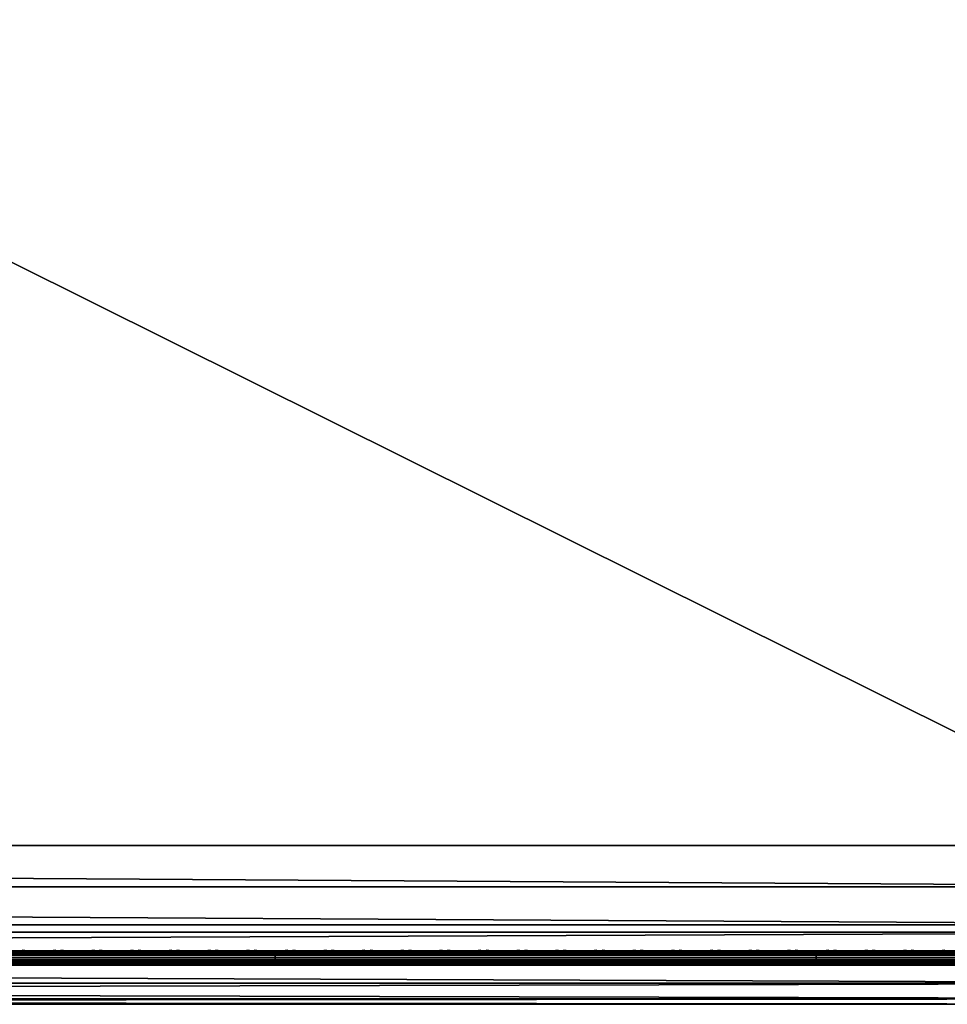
# Model space of a CAD drawing. Header units: inches. Extents: x 0 to 53, y -28.1 to 0.
# Tile 147 of 256: x 40 to 46.4, y -28 to -21.2. Entities that reach past the tile are written whole.
import ezdxf

# ---------------------------------------------------------------- set-up
doc = ezdxf.new("R2010")
doc.units = ezdxf.units.IN
doc.header["$LTSCALE"] = 0.03937
doc.header["$MEASUREMENT"] = 0
for name, color, linetype in [('A-FURN-3-ST', 151, 'Continuous'), ('A-FURN-3-ST-SEAM', 250, 'Continuous'), ('A-FURN-3-STITCH', 15, 'Continuous')]:
    doc.layers.add(name, color=color, linetype=linetype)

msp = doc.modelspace()

# ---------------------------------------------------------------- meshes
at = {"layer": 'A-FURN-3-ST'}
mesh = msp.add_polyface(dxfattribs=at)
corners = [(3.75, -5.4592, 18), (49.25, -5.4592, 18), (3.75, -5.1746, 17.9626), (49.25, -5.1746, 17.9626), (3.75, -4.9094, 17.8528), (49.25, -4.9094, 17.8528), (3.75, -4.6816, 17.6781), (49.25, -4.6816, 17.6781), (3.75, -4.5068, 17.4505), (49.25, -4.5068, 17.4505), (3.75, -4.3968, 17.1854), (49.25, -4.3968, 17.1854), (3.75, -4.3592, 16.9008), (49.25, -4.3504, 5.5004), (3.75, -4.3504, 5.5004), (3.75, -4.3883, 5.3089), (49.25, -4.3883, 5.3089), (3.75, -4.4967, 5.1466), (49.25, -4.4967, 5.1466), (3.75, -4.659, 5.0381), (49.25, -4.659, 5.0381), (3.75, -4.8504, 5), (3.75, -27.51, 5), (3.625, -4.8504, 5.0335), (3.625, -27.51, 5.0335), (3.5335, -4.8504, 5.125), (3.5335, -4.5038, 5.3567), (3.625, -4.3839, 5.5004), (3.625, -4.4193, 5.3217), (3.625, -4.5204, 5.1703), (3.625, -4.6718, 5.069), (3.5335, -4.4842, 16.9008), (3.625, -4.3926, 16.9008), (3.625, -4.4292, 17.1767), (3.5335, -5.2069, 17.8418), (3.625, -5.4592, 17.9665), (3.625, -5.1833, 17.9302), (3.5335, -4.77, 17.5897), (3.625, -4.7053, 17.6544), (3.625, -4.5358, 17.4337), (3.5335, -4.615, 17.3879), (3.5335, -4.5175, 17.153), (3.625, -4.9261, 17.8238), (3.625, -26.91, 17.9665), (3.75, -26.91, 18)]
mesh.append_faces([[corners[k] for k in face] for face in [(0, 1, 2), (2, 3, 4), (4, 5, 6), (6, 7, 8), (8, 9, 10), (10, 11, 12), (12, 13, 14), (14, 13, 15), (15, 16, 17), (17, 18, 19), (19, 20, 21), (21, 22, 23), (23, 24, 25), (26, 27, 28), (28, 27, 14), (28, 14, 15), (28, 15, 29), (29, 15, 17), (29, 17, 30), (30, 17, 19), (30, 19, 23), (23, 19, 21), (23, 25, 30), (27, 31, 32), (27, 32, 14), (14, 32, 12), (31, 33, 32), (32, 33, 10), (32, 10, 12), (34, 35, 36), (37, 38, 39, 40), (40, 39, 33, 41), (35, 0, 36), (36, 0, 2), (36, 2, 42), (42, 2, 4), (42, 4, 38), (38, 4, 6), (38, 6, 39), (39, 6, 8), (39, 8, 33), (33, 8, 10), (35, 43, 0), (44, 1, 0)]])
mesh = msp.add_polyface(dxfattribs=at)
corners = [(49.375, -4.8504, 5.0335), (49.375, -27.51, 5.0335), (49.25, -4.8504, 5), (49.25, -4.3504, 5.5004), (49.375, -4.3839, 5.5004), (49.25, -4.3883, 5.3089), (49.375, -4.4193, 5.3217), (49.25, -4.4967, 5.1466), (49.375, -4.5204, 5.1703), (49.25, -4.659, 5.0381), (49.375, -4.6718, 5.069), (49.4665, -4.7068, 5.1536), (49.4665, -4.4754, 5.5003), (49.4665, -4.5038, 5.3567), (49.4665, -4.5851, 5.2349), (49.25, -4.3592, 16.9008), (49.375, -4.3926, 16.9008), (49.25, -5.4592, 18), (49.375, -5.4592, 17.9665), (49.25, -5.1746, 17.9626), (49.375, -5.1833, 17.9302), (49.25, -4.9094, 17.8528), (49.375, -4.9261, 17.8238), (49.25, -4.6816, 17.6781), (49.375, -4.7053, 17.6544), (49.25, -4.5068, 17.4505), (49.375, -4.5358, 17.4337), (49.25, -4.3968, 17.1854), (49.375, -4.4292, 17.1767), (49.4665, -4.5175, 17.153), (49.4665, -5.4592, 17.875), (49.25, -26.91, 18), (49.375, -26.91, 17.9665), (3.75, -5.1746, 17.9626), (3.75, -4.9094, 17.8528), (3.75, -4.6816, 17.6781), (3.75, -4.5068, 17.4505), (3.75, -4.3968, 17.1854), (3.75, -4.3592, 16.9008), (3.75, -4.3883, 5.3089), (3.75, -4.4967, 5.1466), (3.75, -4.659, 5.0381), (3.75, -4.8504, 5), (49.25, -27.51, 5)]
mesh.append_faces([[corners[k] for k in face] for face in [(0, 1, 2), (3, 4, 5), (5, 4, 6), (5, 6, 7), (7, 6, 8), (7, 8, 9), (9, 8, 10), (9, 10, 2), (2, 10, 0), (0, 10, 11), (12, 6, 4), (8, 6, 13, 14), (3, 15, 4), (4, 15, 16), (4, 16, 12), (17, 18, 19), (19, 18, 20), (19, 20, 21), (21, 20, 22), (21, 22, 23), (23, 22, 24), (23, 24, 25), (25, 24, 26), (25, 26, 27), (27, 26, 28), (27, 28, 15), (15, 28, 16), (16, 28, 29), (18, 30, 20), (17, 31, 18), (18, 32, 30), (33, 17, 19), (34, 19, 21), (35, 21, 23), (36, 23, 25), (37, 25, 27), (38, 27, 15), (15, 3, 38), (39, 3, 5), (40, 5, 7), (41, 7, 9), (42, 9, 2), (2, 43, 42)]])
mesh = msp.add_polyface(dxfattribs=at)
corners = [(3.75, -4.8504, 5), (49.25, -27.51, 5), (3.75, -27.51, 5), (3.625, -4.8504, 5.0335), (3.625, -27.51, 5.0335), (3.75, -28.01, 5.5), (3.625, -27.9765, 5.5), (3.75, -27.9719, 5.3087), (3.625, -27.941, 5.3215), (3.75, -27.8636, 5.1464), (3.625, -27.8399, 5.1701), (3.75, -27.7013, 5.0381), (3.625, -27.6885, 5.069), (3.5335, -27.6535, 5.1535), (3.5335, -27.885, 5.5), (3.75, -28.01, 16.9), (3.625, -27.9765, 16.9), (3.75, -26.91, 18), (3.625, -26.91, 17.9665), (3.75, -27.1947, 17.9625), (3.625, -27.186, 17.9302), (3.75, -27.46, 17.8526), (3.625, -27.4433, 17.8236), (3.75, -27.6878, 17.6778), (3.625, -27.6641, 17.6541), (3.75, -27.8626, 17.45), (3.625, -27.8336, 17.4333), (3.75, -27.9725, 17.1847), (3.625, -27.9402, 17.176), (3.5335, -27.8518, 17.1523), (3.5335, -26.91, 17.875), (3.5335, -27.5994, 17.5894), (3.5335, -27.7544, 17.3875), (3.625, -5.4592, 17.9665), (3.75, -5.4592, 18), (49.25, -28.01, 16.9), (49.25, -27.9725, 17.1847), (49.25, -27.8626, 17.45), (49.25, -27.6878, 17.6778), (49.25, -27.46, 17.8526), (49.25, -27.1947, 17.9625), (49.25, -27.7013, 5.0381), (49.25, -27.8636, 5.1464), (49.25, -27.9719, 5.3087)]
mesh.append_faces([[corners[k] for k in face] for face in [(0, 1, 2), (3, 2, 4), (5, 6, 7), (7, 6, 8), (7, 8, 9), (9, 8, 10), (9, 10, 11), (11, 10, 12), (11, 12, 2), (2, 12, 4), (4, 12, 13), (14, 8, 6), (5, 15, 6), (6, 15, 16), (6, 16, 14), (17, 18, 19), (19, 18, 20), (19, 20, 21), (21, 20, 22), (21, 22, 23), (23, 22, 24), (23, 24, 25), (25, 24, 26), (25, 26, 27), (27, 26, 28), (27, 28, 15), (15, 28, 16), (16, 28, 29), (18, 30, 20), (24, 31, 32, 26), (26, 32, 29, 28), (33, 30, 18), (34, 18, 17), (15, 35, 27), (27, 36, 25), (25, 37, 23), (23, 38, 21), (21, 39, 19), (19, 40, 17), (5, 35, 15), (2, 1, 11), (11, 41, 9), (9, 42, 7), (7, 43, 5)]])
mesh = msp.add_polyface(dxfattribs=at)
corners = [(49.375, -4.8504, 5.0335), (49.4665, -27.51, 5.125), (49.375, -27.51, 5.0335), (49.25, -4.8504, 5), (49.25, -27.51, 5), (49.4665, -27.8565, 5.3565), (49.375, -27.9765, 5.5), (49.375, -27.941, 5.3215), (49.25, -28.01, 5.5), (49.25, -27.9719, 5.3087), (49.375, -27.8399, 5.1701), (49.25, -27.8636, 5.1464), (49.375, -27.6885, 5.069), (49.25, -27.7013, 5.0381), (49.4665, -27.6535, 5.1535), (49.4665, -27.7752, 5.2348), (49.4665, -27.885, 16.9), (49.375, -27.9765, 16.9), (49.25, -28.01, 16.9), (49.375, -27.9402, 17.176), (49.25, -27.9725, 17.1847), (49.4665, -27.1624, 17.8418), (49.375, -26.91, 17.9665), (49.375, -27.186, 17.9302), (49.25, -26.91, 18), (49.25, -27.1947, 17.9625), (49.375, -27.4433, 17.8236), (49.25, -27.46, 17.8526), (49.375, -27.6641, 17.6541), (49.25, -27.6878, 17.6778), (49.375, -27.8336, 17.4333), (49.25, -27.8626, 17.45), (49.375, -5.4592, 17.9665), (3.75, -27.9725, 17.1847), (3.75, -27.8626, 17.45), (3.75, -27.6878, 17.6778), (3.75, -27.46, 17.8526), (3.75, -27.1947, 17.9625), (3.75, -26.91, 18), (3.75, -28.01, 5.5), (3.75, -27.7013, 5.0381), (3.75, -27.8636, 5.1464), (3.75, -27.9719, 5.3087), (49.25, -5.4592, 18)]
mesh.append_faces([[corners[k] for k in face] for face in [(0, 1, 2), (3, 2, 4), (5, 6, 7), (7, 6, 8), (7, 8, 9), (7, 9, 10), (10, 9, 11), (10, 11, 12), (12, 11, 13), (12, 13, 2), (2, 13, 4), (2, 1, 12), (12, 14, 15, 10), (6, 16, 17), (6, 17, 8), (8, 17, 18), (16, 19, 17), (17, 19, 20), (17, 20, 18), (21, 22, 23), (22, 24, 23), (23, 24, 25), (23, 25, 26), (26, 25, 27), (26, 27, 28), (28, 27, 29), (28, 29, 30), (30, 29, 31), (30, 31, 19), (19, 31, 20), (32, 24, 22), (33, 18, 20), (34, 20, 31), (35, 31, 29), (36, 29, 27), (37, 27, 25), (38, 25, 24), (8, 18, 39), (40, 4, 13), (41, 13, 11), (42, 11, 9), (39, 9, 8), (24, 43, 38)]])
at = {"layer": 'A-FURN-3-ST-SEAM'}
mesh = msp.add_polyface(dxfattribs=at)
corners = [(41.75, -27.6385, 17.6706), (45.5, -27.6444, 17.6539), (41.75, -27.6444, 17.6539), (39.875, -27.6385, 17.6706), (39.875, -27.6444, 17.6539), (38, -27.6385, 17.6706), (39.875, -27.671, 17.631), (39.875, -27.6558, 17.6402), (41.75, -27.6558, 17.6402), (41.75, -27.671, 17.631), (41.75, -27.6884, 17.6276), (39.875, -27.6884, 17.6276), (39.875, -27.7207, 17.6406), (39.875, -27.7057, 17.6311), (41.75, -27.7057, 17.6311), (41.75, -27.7207, 17.6406), (41.75, -27.7376, 17.6713), (39.875, -27.7376, 17.6713), (38, -27.7295, 17.7053), (38, -27.7367, 17.689), (39.875, -27.7367, 17.689), (39.875, -27.7295, 17.7053), (41.75, -27.7367, 17.689), (41.75, -27.7295, 17.7053), (38, -27.642, 17.6969), (39.875, -27.642, 17.6969), (41.75, -27.642, 17.6969), (45.5, -27.6385, 17.6706), (45.5, -27.7376, 17.6713), (45.5, -27.7367, 17.689), (45.5, -27.6558, 17.6402), (38, -27.6558, 17.6402), (38, -27.6444, 17.6539), (45.5, -27.6517, 17.7118), (45.5, -27.642, 17.6969), (41.75, -27.6517, 17.7118), (39.875, -27.6517, 17.7118), (38, -27.6517, 17.7118), (45.5, -27.6661, 17.7221), (41.75, -27.6661, 17.7221), (39.875, -27.6661, 17.7221), (38, -27.6661, 17.7221), (45.5, -27.701, 17.7257), (41.75, -27.701, 17.7257), (39.875, -27.701, 17.7257), (38, -27.701, 17.7257), (41.75, -27.7171, 17.7182), (39.875, -27.7171, 17.7182), (38, -27.7171, 17.7182)]
mesh.append_faces([[corners[k] for k in face] for face in [(0, 1, 2), (0, 2, 3), (3, 2, 4), (3, 4, 5), (3, 24, 25), (3, 25, 0), (0, 25, 26), (0, 26, 27)]])
mesh.append_faces([[corners[k] for k in face] for face in [(6, 7, 8, 9), (9, 10, 11, 6), (12, 13, 14, 15), (15, 16, 17, 12), (18, 19, 20, 21), (21, 20, 22, 23), (16, 22, 20, 17), (10, 14, 13, 11), (2, 8, 7, 4), (4, 7, 31, 32), (35, 26, 25, 36), (36, 25, 24, 37), (39, 35, 36, 40), (40, 36, 37, 41), (43, 39, 40, 44), (44, 40, 41, 45), (46, 43, 44, 47), (47, 44, 45, 48), (23, 46, 47, 21), (21, 47, 48, 18)]], dxfattribs={"vtx0": -1, "vtx2": -1})
mesh.append_faces([[corners[k] for k in face] for face in [(28, 29, 22, 16), (1, 30, 8, 2), (33, 34, 26, 35), (38, 33, 35, 39), (42, 38, 39, 43)]], dxfattribs={"vtx2": -1})
mesh = msp.add_polyface(dxfattribs=at)
corners = [(49.25, -27.6385, 17.6706), (49.3029, -27.6391, 17.6486), (49.25, -27.6444, 17.6539), (45.5, -27.6385, 17.6706), (45.5, -27.6444, 17.6539), (41.75, -27.6385, 17.6706), (41.75, -27.671, 17.631), (41.75, -27.6558, 17.6402), (45.5, -27.6558, 17.6402), (45.5, -27.671, 17.631), (49.25, -27.6558, 17.6402), (49.25, -27.671, 17.631), (49.3025, -27.6506, 17.635), (49.3036, -27.6657, 17.6257), (49.3062, -27.6828, 17.6221), (49.25, -27.6884, 17.6276), (45.5, -27.6884, 17.6276), (41.75, -27.6884, 17.6276), (41.75, -27.7207, 17.6406), (41.75, -27.7057, 17.6311), (45.5, -27.7057, 17.6311), (45.5, -27.7207, 17.6406), (49.25, -27.7057, 17.6311), (49.25, -27.7207, 17.6406), (49.3099, -27.6999, 17.6253), (49.3143, -27.7145, 17.6344), (49.25, -27.7376, 17.6713), (45.5, -27.7376, 17.6713), (41.75, -27.7376, 17.6713), (41.75, -27.7295, 17.7053), (41.75, -27.7367, 17.689), (45.5, -27.7367, 17.689), (45.5, -27.7295, 17.7053), (49.25, -27.7367, 17.689), (49.25, -27.7295, 17.7053), (45.5, -27.642, 17.6969), (49.25, -27.642, 17.6969), (49.3049, -27.6331, 17.6652), (41.75, -27.642, 17.6969), (49.25, -27.6517, 17.7118), (45.5, -27.6517, 17.7118), (49.25, -27.6661, 17.7221), (45.5, -27.6661, 17.7221), (49.25, -27.701, 17.7257), (45.5, -27.701, 17.7257), (49.25, -27.7171, 17.7182), (45.5, -27.7171, 17.7182), (41.75, -27.701, 17.7257), (41.75, -27.7171, 17.7182)]
mesh.append_faces([[corners[k] for k in face] for face in [(0, 1, 2), (0, 2, 3), (3, 2, 4), (3, 4, 5), (9, 8, 10, 11), (11, 10, 12, 13), (13, 14, 15, 11), (11, 15, 16, 9), (21, 20, 22, 23), (23, 22, 24, 25), (23, 26, 27, 21), (32, 31, 33, 34), (3, 35, 0), (0, 35, 36), (0, 36, 37), (3, 38, 35), (26, 33, 31, 27), (14, 24, 22, 15), (15, 22, 20, 16), (1, 12, 10, 2), (2, 10, 8, 4), (39, 36, 35, 40), (41, 39, 40, 42), (43, 41, 42, 44), (45, 43, 44, 46), (34, 45, 46, 32)]])
mesh.append_faces([[corners[k] for k in face] for face in [(6, 7, 8, 9), (18, 19, 20, 21), (29, 30, 31, 32)]], dxfattribs={"vtx0": -1})
mesh.append_faces([[corners[k] for k in face] for face in [(9, 16, 17, 6), (21, 27, 28, 18), (16, 20, 19, 17), (46, 44, 47, 48), (32, 46, 48, 29)]], dxfattribs={"vtx2": -1})
at = {"layer": 'A-FURN-3-STITCH'}
mesh = msp.add_polymesh((7, 4), dxfattribs=at)
for k, corner in enumerate([(40.2303, -27.6428, 17.7154), (40.2303, -27.6406, 17.7168), (40.2304, -27.6363, 17.7197), (40.2304, -27.6341, 17.7212), (40.192, -27.647, 17.722), (40.1921, -27.6474, 17.7272), (40.1921, -27.6431, 17.7302), (40.1921, -27.6384, 17.7279), (40.1532, -27.6496, 17.7262), (40.1533, -27.65, 17.7314), (40.1533, -27.6457, 17.7343), (40.1533, -27.641, 17.7321), (40.1142, -27.6505, 17.7279), (40.1142, -27.6508, 17.733), (40.1143, -27.6465, 17.736), (40.1142, -27.6418, 17.7337), (40.0751, -27.6496, 17.727), (40.0752, -27.65, 17.7321), (40.0752, -27.6457, 17.7351), (40.0752, -27.641, 17.7328), (40.0362, -27.647, 17.7235), (40.0363, -27.6474, 17.7287), (40.0363, -27.6431, 17.7316), (40.0363, -27.6384, 17.7294), (39.9978, -27.6428, 17.7176), (39.9978, -27.6406, 17.7191), (39.9979, -27.6363, 17.722), (39.9979, -27.6341, 17.7234)]):
    mesh.set_mesh_vertex(divmod(k, 4), corner)
mesh = msp.add_polymesh((7, 4), dxfattribs=at)
for k, corner in enumerate([(40.4982, -27.6428, 17.7154), (40.4982, -27.6406, 17.7168), (40.4982, -27.6363, 17.7197), (40.4982, -27.6341, 17.7212), (40.4599, -27.647, 17.722), (40.4599, -27.6474, 17.7272), (40.46, -27.6431, 17.7302), (40.4599, -27.6384, 17.7279), (40.4211, -27.6496, 17.7262), (40.4212, -27.65, 17.7314), (40.4212, -27.6457, 17.7343), (40.4212, -27.641, 17.7321), (40.382, -27.6505, 17.7279), (40.3821, -27.6508, 17.733), (40.3821, -27.6465, 17.736), (40.3821, -27.6418, 17.7337), (40.343, -27.6496, 17.727), (40.343, -27.65, 17.7321), (40.343, -27.6457, 17.7351), (40.343, -27.641, 17.7328), (40.3041, -27.647, 17.7235), (40.3041, -27.6474, 17.7287), (40.3042, -27.6431, 17.7316), (40.3042, -27.6384, 17.7294), (40.2657, -27.6428, 17.7176), (40.2657, -27.6406, 17.7191), (40.2657, -27.6363, 17.722), (40.2657, -27.6341, 17.7234)]):
    mesh.set_mesh_vertex(divmod(k, 4), corner)
mesh = msp.add_polymesh((7, 4), dxfattribs=at)
for k, corner in enumerate([(40.766, -27.6428, 17.7154), (40.7661, -27.6406, 17.7168), (40.7661, -27.6363, 17.7197), (40.7661, -27.6341, 17.7212), (40.7278, -27.647, 17.722), (40.7278, -27.6474, 17.7272), (40.7278, -27.6431, 17.7302), (40.7278, -27.6384, 17.7279), (40.689, -27.6496, 17.7262), (40.689, -27.65, 17.7314), (40.689, -27.6457, 17.7343), (40.689, -27.641, 17.7321), (40.6499, -27.6505, 17.7279), (40.6499, -27.6508, 17.733), (40.65, -27.6465, 17.736), (40.65, -27.6418, 17.7337), (40.6108, -27.6496, 17.727), (40.6109, -27.65, 17.7321), (40.6109, -27.6457, 17.7351), (40.6109, -27.641, 17.7328), (40.572, -27.647, 17.7235), (40.572, -27.6474, 17.7287), (40.572, -27.6431, 17.7316), (40.572, -27.6384, 17.7294), (40.5335, -27.6428, 17.7176), (40.5336, -27.6406, 17.7191), (40.5336, -27.6363, 17.722), (40.5336, -27.6341, 17.7234)]):
    mesh.set_mesh_vertex(divmod(k, 4), corner)
mesh = msp.add_polymesh((7, 4), dxfattribs=at)
for k, corner in enumerate([(41.0339, -27.6428, 17.7154), (41.0339, -27.6406, 17.7168), (41.0339, -27.6363, 17.7197), (41.034, -27.6341, 17.7212), (40.9956, -27.647, 17.722), (40.9957, -27.6474, 17.7272), (40.9957, -27.6431, 17.7302), (40.9957, -27.6384, 17.7279), (40.9568, -27.6496, 17.7262), (40.9569, -27.65, 17.7314), (40.9569, -27.6457, 17.7343), (40.9569, -27.641, 17.7321), (40.9178, -27.6505, 17.7279), (40.9178, -27.6508, 17.733), (40.9178, -27.6465, 17.736), (40.9178, -27.6418, 17.7337), (40.8787, -27.6496, 17.727), (40.8787, -27.65, 17.7321), (40.8788, -27.6457, 17.7351), (40.8787, -27.641, 17.7328), (40.8398, -27.647, 17.7235), (40.8399, -27.6474, 17.7287), (40.8399, -27.6431, 17.7316), (40.8399, -27.6384, 17.7294), (40.8014, -27.6428, 17.7176), (40.8014, -27.6406, 17.7191), (40.8014, -27.6363, 17.722), (40.8015, -27.6341, 17.7234)]):
    mesh.set_mesh_vertex(divmod(k, 4), corner)
mesh = msp.add_polymesh((7, 4), dxfattribs=at)
for k, corner in enumerate([(41.3018, -27.6428, 17.7154), (41.3018, -27.6406, 17.7168), (41.3018, -27.6363, 17.7197), (41.3018, -27.6341, 17.7212), (41.2635, -27.647, 17.722), (41.2635, -27.6474, 17.7272), (41.2635, -27.6431, 17.7302), (41.2635, -27.6384, 17.7279), (41.2247, -27.6496, 17.7262), (41.2247, -27.65, 17.7314), (41.2247, -27.6457, 17.7343), (41.2247, -27.641, 17.7321), (41.1856, -27.6505, 17.7279), (41.1857, -27.6508, 17.733), (41.1857, -27.6465, 17.736), (41.1857, -27.6418, 17.7337), (41.1465, -27.6496, 17.727), (41.1466, -27.65, 17.7321), (41.1466, -27.6457, 17.7351), (41.1466, -27.641, 17.7328), (41.1077, -27.647, 17.7235), (41.1077, -27.6474, 17.7287), (41.1077, -27.6431, 17.7316), (41.1077, -27.6384, 17.7294), (41.0693, -27.6428, 17.7176), (41.0693, -27.6406, 17.7191), (41.0693, -27.6363, 17.722), (41.0693, -27.6341, 17.7234)]):
    mesh.set_mesh_vertex(divmod(k, 4), corner)
mesh = msp.add_polymesh((7, 4), dxfattribs=at)
for k, corner in enumerate([(41.5696, -27.6428, 17.7154), (41.5696, -27.6406, 17.7168), (41.5697, -27.6363, 17.7197), (41.5697, -27.6341, 17.7212), (41.5313, -27.647, 17.722), (41.5314, -27.6474, 17.7272), (41.5314, -27.6431, 17.7302), (41.5314, -27.6384, 17.7279), (41.4925, -27.6496, 17.7262), (41.4926, -27.65, 17.7314), (41.4926, -27.6457, 17.7343), (41.4926, -27.641, 17.7321), (41.4535, -27.6505, 17.7279), (41.4535, -27.6508, 17.733), (41.4535, -27.6465, 17.736), (41.4535, -27.6418, 17.7337), (41.4144, -27.6496, 17.727), (41.4144, -27.65, 17.7321), (41.4145, -27.6457, 17.7351), (41.4144, -27.641, 17.7328), (41.3755, -27.647, 17.7235), (41.3756, -27.6474, 17.7287), (41.3756, -27.6431, 17.7316), (41.3756, -27.6384, 17.7294), (41.3371, -27.6428, 17.7176), (41.3371, -27.6406, 17.7191), (41.3372, -27.6363, 17.722), (41.3372, -27.6341, 17.7234)]):
    mesh.set_mesh_vertex(divmod(k, 4), corner)
mesh = msp.add_polymesh((7, 4), dxfattribs=at)
for k, corner in enumerate([(41.8375, -27.6428, 17.7154), (41.8375, -27.6406, 17.7168), (41.8375, -27.6363, 17.7197), (41.8375, -27.6341, 17.7212), (41.7992, -27.647, 17.722), (41.7992, -27.6474, 17.7272), (41.7993, -27.6431, 17.7302), (41.7992, -27.6384, 17.7279), (41.7604, -27.6496, 17.7262), (41.7604, -27.65, 17.7314), (41.7605, -27.6457, 17.7343), (41.7604, -27.641, 17.7321), (41.7213, -27.6505, 17.7279), (41.7214, -27.6508, 17.733), (41.7214, -27.6465, 17.736), (41.7214, -27.6418, 17.7337), (41.6822, -27.6496, 17.727), (41.6823, -27.65, 17.7321), (41.6823, -27.6457, 17.7351), (41.6823, -27.641, 17.7328), (41.6434, -27.647, 17.7235), (41.6434, -27.6474, 17.7287), (41.6435, -27.6431, 17.7316), (41.6434, -27.6384, 17.7294), (41.605, -27.6428, 17.7176), (41.605, -27.6406, 17.7191), (41.605, -27.6363, 17.722), (41.605, -27.6341, 17.7234)]):
    mesh.set_mesh_vertex(divmod(k, 4), corner)
mesh = msp.add_polymesh((7, 4), dxfattribs=at)
for k, corner in enumerate([(42.1053, -27.6428, 17.7154), (42.1053, -27.6406, 17.7168), (42.1054, -27.6363, 17.7197), (42.1054, -27.6341, 17.7212), (42.067, -27.647, 17.722), (42.0671, -27.6474, 17.7272), (42.0671, -27.6431, 17.7302), (42.0671, -27.6384, 17.7279), (42.0282, -27.6496, 17.7262), (42.0283, -27.65, 17.7314), (42.0283, -27.6457, 17.7343), (42.0283, -27.641, 17.7321), (41.9892, -27.6505, 17.7279), (41.9892, -27.6508, 17.733), (41.9893, -27.6465, 17.736), (41.9892, -27.6418, 17.7337), (41.9501, -27.6496, 17.727), (41.9502, -27.65, 17.7321), (41.9502, -27.6457, 17.7351), (41.9502, -27.641, 17.7328), (41.9112, -27.647, 17.7235), (41.9113, -27.6474, 17.7287), (41.9113, -27.6431, 17.7316), (41.9113, -27.6384, 17.7294), (41.8728, -27.6428, 17.7176), (41.8728, -27.6406, 17.7191), (41.8729, -27.6363, 17.722), (41.8729, -27.6341, 17.7234)]):
    mesh.set_mesh_vertex(divmod(k, 4), corner)
mesh = msp.add_polymesh((7, 4), dxfattribs=at)
for k, corner in enumerate([(42.3732, -27.6428, 17.7154), (42.3732, -27.6406, 17.7168), (42.3732, -27.6363, 17.7197), (42.3732, -27.6341, 17.7212), (42.3349, -27.647, 17.722), (42.3349, -27.6474, 17.7272), (42.335, -27.6431, 17.7302), (42.3349, -27.6384, 17.7279), (42.2961, -27.6496, 17.7262), (42.2962, -27.65, 17.7314), (42.2962, -27.6457, 17.7343), (42.2962, -27.641, 17.7321), (42.257, -27.6505, 17.7279), (42.2571, -27.6508, 17.733), (42.2571, -27.6465, 17.736), (42.2571, -27.6418, 17.7337), (42.218, -27.6496, 17.727), (42.218, -27.65, 17.7321), (42.218, -27.6457, 17.7351), (42.218, -27.641, 17.7328), (42.1791, -27.647, 17.7235), (42.1791, -27.6474, 17.7287), (42.1792, -27.6431, 17.7316), (42.1792, -27.6384, 17.7294), (42.1407, -27.6428, 17.7176), (42.1407, -27.6406, 17.7191), (42.1407, -27.6363, 17.722), (42.1407, -27.6341, 17.7234)]):
    mesh.set_mesh_vertex(divmod(k, 4), corner)
mesh = msp.add_polymesh((7, 4), dxfattribs=at)
for k, corner in enumerate([(42.641, -27.6428, 17.7154), (42.6411, -27.6406, 17.7168), (42.6411, -27.6363, 17.7197), (42.6411, -27.6341, 17.7212), (42.6028, -27.647, 17.722), (42.6028, -27.6474, 17.7272), (42.6028, -27.6431, 17.7302), (42.6028, -27.6384, 17.7279), (42.564, -27.6496, 17.7262), (42.564, -27.65, 17.7314), (42.564, -27.6457, 17.7343), (42.564, -27.641, 17.7321), (42.5249, -27.6505, 17.7279), (42.5249, -27.6508, 17.733), (42.525, -27.6465, 17.736), (42.525, -27.6418, 17.7337), (42.4858, -27.6496, 17.727), (42.4859, -27.65, 17.7321), (42.4859, -27.6457, 17.7351), (42.4859, -27.641, 17.7328), (42.447, -27.647, 17.7235), (42.447, -27.6474, 17.7287), (42.447, -27.6431, 17.7316), (42.447, -27.6384, 17.7294), (42.4085, -27.6428, 17.7176), (42.4086, -27.6406, 17.7191), (42.4086, -27.6363, 17.722), (42.4086, -27.6341, 17.7234)]):
    mesh.set_mesh_vertex(divmod(k, 4), corner)
mesh = msp.add_polymesh((7, 4), dxfattribs=at)
for k, corner in enumerate([(42.9089, -27.6428, 17.7154), (42.9089, -27.6406, 17.7168), (42.9089, -27.6363, 17.7197), (42.909, -27.6341, 17.7212), (42.8706, -27.647, 17.722), (42.8707, -27.6474, 17.7272), (42.8707, -27.6431, 17.7302), (42.8707, -27.6384, 17.7279), (42.8318, -27.6496, 17.7262), (42.8319, -27.65, 17.7314), (42.8319, -27.6457, 17.7343), (42.8319, -27.641, 17.7321), (42.7928, -27.6505, 17.7279), (42.7928, -27.6508, 17.733), (42.7928, -27.6465, 17.736), (42.7928, -27.6418, 17.7337), (42.7537, -27.6496, 17.727), (42.7537, -27.65, 17.7321), (42.7538, -27.6457, 17.7351), (42.7537, -27.641, 17.7328), (42.7148, -27.647, 17.7235), (42.7149, -27.6474, 17.7287), (42.7149, -27.6431, 17.7316), (42.7149, -27.6384, 17.7294), (42.6764, -27.6428, 17.7176), (42.6764, -27.6406, 17.7191), (42.6764, -27.6363, 17.722), (42.6765, -27.6341, 17.7234)]):
    mesh.set_mesh_vertex(divmod(k, 4), corner)
mesh = msp.add_polymesh((7, 4), dxfattribs=at)
for k, corner in enumerate([(43.1768, -27.6428, 17.7154), (43.1768, -27.6406, 17.7168), (43.1768, -27.6363, 17.7197), (43.1768, -27.6341, 17.7212), (43.1385, -27.647, 17.722), (43.1385, -27.6474, 17.7272), (43.1385, -27.6431, 17.7302), (43.1385, -27.6384, 17.7279), (43.0997, -27.6496, 17.7262), (43.0997, -27.65, 17.7314), (43.0997, -27.6457, 17.7343), (43.0997, -27.641, 17.7321), (43.0606, -27.6505, 17.7279), (43.0607, -27.6508, 17.733), (43.0607, -27.6465, 17.736), (43.0607, -27.6418, 17.7337), (43.0215, -27.6496, 17.727), (43.0216, -27.65, 17.7321), (43.0216, -27.6457, 17.7351), (43.0216, -27.641, 17.7328), (42.9827, -27.647, 17.7235), (42.9827, -27.6474, 17.7287), (42.9827, -27.6431, 17.7316), (42.9827, -27.6384, 17.7294), (42.9443, -27.6428, 17.7176), (42.9443, -27.6406, 17.7191), (42.9443, -27.6363, 17.722), (42.9443, -27.6341, 17.7234)]):
    mesh.set_mesh_vertex(divmod(k, 4), corner)
mesh = msp.add_polymesh((7, 4), dxfattribs=at)
for k, corner in enumerate([(43.4446, -27.6428, 17.7154), (43.4446, -27.6406, 17.7168), (43.4447, -27.6363, 17.7197), (43.4447, -27.6341, 17.7212), (43.4063, -27.647, 17.722), (43.4064, -27.6474, 17.7272), (43.4064, -27.6431, 17.7302), (43.4064, -27.6384, 17.7279), (43.3675, -27.6496, 17.7262), (43.3676, -27.65, 17.7314), (43.3676, -27.6457, 17.7343), (43.3676, -27.641, 17.7321), (43.3285, -27.6505, 17.7279), (43.3285, -27.6508, 17.733), (43.3285, -27.6465, 17.736), (43.3285, -27.6418, 17.7337), (43.2894, -27.6496, 17.727), (43.2894, -27.65, 17.7321), (43.2895, -27.6457, 17.7351), (43.2894, -27.641, 17.7328), (43.2505, -27.647, 17.7235), (43.2506, -27.6474, 17.7287), (43.2506, -27.6431, 17.7316), (43.2506, -27.6384, 17.7294), (43.2121, -27.6428, 17.7176), (43.2121, -27.6406, 17.7191), (43.2122, -27.6363, 17.722), (43.2122, -27.6341, 17.7234)]):
    mesh.set_mesh_vertex(divmod(k, 4), corner)
mesh = msp.add_polymesh((7, 4), dxfattribs=at)
for k, corner in enumerate([(43.7125, -27.6428, 17.7154), (43.7125, -27.6406, 17.7168), (43.7125, -27.6363, 17.7197), (43.7125, -27.6341, 17.7212), (43.6742, -27.647, 17.722), (43.6742, -27.6474, 17.7272), (43.6743, -27.6431, 17.7302), (43.6742, -27.6384, 17.7279), (43.6354, -27.6496, 17.7262), (43.6354, -27.65, 17.7314), (43.6355, -27.6457, 17.7343), (43.6354, -27.641, 17.7321), (43.5963, -27.6505, 17.7279), (43.5964, -27.6508, 17.733), (43.5964, -27.6465, 17.736), (43.5964, -27.6418, 17.7337), (43.5572, -27.6496, 17.727), (43.5573, -27.65, 17.7321), (43.5573, -27.6457, 17.7351), (43.5573, -27.641, 17.7328), (43.5184, -27.647, 17.7235), (43.5184, -27.6474, 17.7287), (43.5185, -27.6431, 17.7316), (43.5184, -27.6384, 17.7294), (43.48, -27.6428, 17.7176), (43.48, -27.6406, 17.7191), (43.48, -27.6363, 17.722), (43.48, -27.6341, 17.7234)]):
    mesh.set_mesh_vertex(divmod(k, 4), corner)
mesh = msp.add_polymesh((7, 4), dxfattribs=at)
for k, corner in enumerate([(43.9803, -27.6428, 17.7154), (43.9803, -27.6406, 17.7168), (43.9804, -27.6363, 17.7197), (43.9804, -27.6341, 17.7212), (43.942, -27.647, 17.722), (43.9421, -27.6474, 17.7272), (43.9421, -27.6431, 17.7302), (43.9421, -27.6384, 17.7279), (43.9032, -27.6496, 17.7262), (43.9033, -27.65, 17.7314), (43.9033, -27.6457, 17.7343), (43.9033, -27.641, 17.7321), (43.8642, -27.6505, 17.7279), (43.8642, -27.6508, 17.733), (43.8643, -27.6465, 17.736), (43.8642, -27.6418, 17.7337), (43.8251, -27.6496, 17.727), (43.8252, -27.65, 17.7321), (43.8252, -27.6457, 17.7351), (43.8252, -27.641, 17.7328), (43.7862, -27.647, 17.7235), (43.7863, -27.6474, 17.7287), (43.7863, -27.6431, 17.7316), (43.7863, -27.6384, 17.7294), (43.7478, -27.6428, 17.7176), (43.7478, -27.6406, 17.7191), (43.7479, -27.6363, 17.722), (43.7479, -27.6341, 17.7234)]):
    mesh.set_mesh_vertex(divmod(k, 4), corner)
mesh = msp.add_polymesh((7, 4), dxfattribs=at)
for k, corner in enumerate([(44.2482, -27.6428, 17.7154), (44.2482, -27.6406, 17.7168), (44.2482, -27.6363, 17.7197), (44.2482, -27.6341, 17.7212), (44.2099, -27.647, 17.722), (44.2099, -27.6474, 17.7272), (44.21, -27.6431, 17.7302), (44.2099, -27.6384, 17.7279), (44.1711, -27.6496, 17.7262), (44.1712, -27.65, 17.7314), (44.1712, -27.6457, 17.7343), (44.1712, -27.641, 17.7321), (44.132, -27.6505, 17.7279), (44.1321, -27.6508, 17.733), (44.1321, -27.6465, 17.736), (44.1321, -27.6418, 17.7337), (44.093, -27.6496, 17.727), (44.093, -27.65, 17.7321), (44.093, -27.6457, 17.7351), (44.093, -27.641, 17.7328), (44.0541, -27.647, 17.7235), (44.0541, -27.6474, 17.7287), (44.0542, -27.6431, 17.7316), (44.0542, -27.6384, 17.7294), (44.0157, -27.6428, 17.7176), (44.0157, -27.6406, 17.7191), (44.0157, -27.6363, 17.722), (44.0157, -27.6341, 17.7234)]):
    mesh.set_mesh_vertex(divmod(k, 4), corner)
mesh = msp.add_polymesh((7, 4), dxfattribs=at)
for k, corner in enumerate([(44.516, -27.6428, 17.7154), (44.5161, -27.6406, 17.7168), (44.5161, -27.6363, 17.7197), (44.5161, -27.6341, 17.7212), (44.4778, -27.647, 17.722), (44.4778, -27.6474, 17.7272), (44.4778, -27.6431, 17.7302), (44.4778, -27.6384, 17.7279), (44.439, -27.6496, 17.7262), (44.439, -27.65, 17.7314), (44.439, -27.6457, 17.7343), (44.439, -27.641, 17.7321), (44.3999, -27.6505, 17.7279), (44.3999, -27.6508, 17.733), (44.4, -27.6465, 17.736), (44.4, -27.6418, 17.7337), (44.3608, -27.6496, 17.727), (44.3609, -27.65, 17.7321), (44.3609, -27.6457, 17.7351), (44.3609, -27.641, 17.7328), (44.322, -27.647, 17.7235), (44.322, -27.6474, 17.7287), (44.322, -27.6431, 17.7316), (44.322, -27.6384, 17.7294), (44.2835, -27.6428, 17.7176), (44.2836, -27.6406, 17.7191), (44.2836, -27.6363, 17.722), (44.2836, -27.6341, 17.7234)]):
    mesh.set_mesh_vertex(divmod(k, 4), corner)
mesh = msp.add_polymesh((7, 4), dxfattribs=at)
for k, corner in enumerate([(44.7839, -27.6428, 17.7154), (44.7839, -27.6406, 17.7168), (44.7839, -27.6363, 17.7197), (44.784, -27.6341, 17.7212), (44.7456, -27.647, 17.722), (44.7457, -27.6474, 17.7272), (44.7457, -27.6431, 17.7302), (44.7457, -27.6384, 17.7279), (44.7068, -27.6496, 17.7262), (44.7069, -27.65, 17.7314), (44.7069, -27.6457, 17.7343), (44.7069, -27.641, 17.7321), (44.6678, -27.6505, 17.7279), (44.6678, -27.6508, 17.733), (44.6678, -27.6465, 17.736), (44.6678, -27.6418, 17.7337), (44.6287, -27.6496, 17.727), (44.6287, -27.65, 17.7321), (44.6288, -27.6457, 17.7351), (44.6287, -27.641, 17.7328), (44.5898, -27.647, 17.7235), (44.5899, -27.6474, 17.7287), (44.5899, -27.6431, 17.7316), (44.5899, -27.6384, 17.7294), (44.5514, -27.6428, 17.7176), (44.5514, -27.6406, 17.7191), (44.5514, -27.6363, 17.722), (44.5515, -27.6341, 17.7234)]):
    mesh.set_mesh_vertex(divmod(k, 4), corner)
mesh = msp.add_polymesh((7, 4), dxfattribs=at)
for k, corner in enumerate([(45.0518, -27.6428, 17.7154), (45.0518, -27.6406, 17.7168), (45.0518, -27.6363, 17.7197), (45.0518, -27.6341, 17.7212), (45.0135, -27.647, 17.722), (45.0135, -27.6474, 17.7272), (45.0135, -27.6431, 17.7302), (45.0135, -27.6384, 17.7279), (44.9747, -27.6496, 17.7262), (44.9747, -27.65, 17.7314), (44.9747, -27.6457, 17.7343), (44.9747, -27.641, 17.7321), (44.9356, -27.6505, 17.7279), (44.9357, -27.6508, 17.733), (44.9357, -27.6465, 17.736), (44.9357, -27.6418, 17.7337), (44.8965, -27.6496, 17.727), (44.8966, -27.65, 17.7321), (44.8966, -27.6457, 17.7351), (44.8966, -27.641, 17.7328), (44.8577, -27.647, 17.7235), (44.8577, -27.6474, 17.7287), (44.8577, -27.6431, 17.7316), (44.8577, -27.6384, 17.7294), (44.8193, -27.6428, 17.7176), (44.8193, -27.6406, 17.7191), (44.8193, -27.6363, 17.722), (44.8193, -27.6341, 17.7234)]):
    mesh.set_mesh_vertex(divmod(k, 4), corner)
mesh = msp.add_polymesh((7, 4), dxfattribs=at)
for k, corner in enumerate([(45.3196, -27.6428, 17.7154), (45.3196, -27.6406, 17.7168), (45.3197, -27.6363, 17.7197), (45.3197, -27.6341, 17.7212), (45.2813, -27.647, 17.722), (45.2814, -27.6474, 17.7272), (45.2814, -27.6431, 17.7302), (45.2814, -27.6384, 17.7279), (45.2425, -27.6496, 17.7262), (45.2426, -27.65, 17.7314), (45.2426, -27.6457, 17.7343), (45.2426, -27.641, 17.7321), (45.2035, -27.6505, 17.7279), (45.2035, -27.6508, 17.733), (45.2035, -27.6465, 17.736), (45.2035, -27.6418, 17.7337), (45.1644, -27.6496, 17.727), (45.1644, -27.65, 17.7321), (45.1645, -27.6457, 17.7351), (45.1644, -27.641, 17.7328), (45.1255, -27.647, 17.7235), (45.1256, -27.6474, 17.7287), (45.1256, -27.6431, 17.7316), (45.1256, -27.6384, 17.7294), (45.0871, -27.6428, 17.7176), (45.0871, -27.6406, 17.7191), (45.0872, -27.6363, 17.722), (45.0872, -27.6341, 17.7234)]):
    mesh.set_mesh_vertex(divmod(k, 4), corner)
mesh = msp.add_polymesh((7, 4), dxfattribs=at)
for k, corner in enumerate([(45.5875, -27.6428, 17.7154), (45.5875, -27.6406, 17.7168), (45.5875, -27.6363, 17.7197), (45.5875, -27.6341, 17.7212), (45.5492, -27.647, 17.722), (45.5492, -27.6474, 17.7272), (45.5493, -27.6431, 17.7302), (45.5492, -27.6384, 17.7279), (45.5104, -27.6496, 17.7262), (45.5104, -27.65, 17.7314), (45.5105, -27.6457, 17.7343), (45.5104, -27.641, 17.7321), (45.4713, -27.6505, 17.7279), (45.4714, -27.6508, 17.733), (45.4714, -27.6465, 17.736), (45.4714, -27.6418, 17.7337), (45.4322, -27.6496, 17.727), (45.4323, -27.65, 17.7321), (45.4323, -27.6457, 17.7351), (45.4323, -27.641, 17.7328), (45.3934, -27.647, 17.7235), (45.3934, -27.6474, 17.7287), (45.3935, -27.6431, 17.7316), (45.3934, -27.6384, 17.7294), (45.355, -27.6428, 17.7176), (45.355, -27.6406, 17.7191), (45.355, -27.6363, 17.722), (45.355, -27.6341, 17.7234)]):
    mesh.set_mesh_vertex(divmod(k, 4), corner)
mesh = msp.add_polymesh((7, 4), dxfattribs=at)
for k, corner in enumerate([(45.8553, -27.6428, 17.7154), (45.8553, -27.6406, 17.7168), (45.8554, -27.6363, 17.7197), (45.8554, -27.6341, 17.7212), (45.817, -27.647, 17.722), (45.8171, -27.6474, 17.7272), (45.8171, -27.6431, 17.7302), (45.8171, -27.6384, 17.7279), (45.7782, -27.6496, 17.7262), (45.7783, -27.65, 17.7314), (45.7783, -27.6457, 17.7343), (45.7783, -27.641, 17.7321), (45.7392, -27.6505, 17.7279), (45.7392, -27.6508, 17.733), (45.7393, -27.6465, 17.736), (45.7392, -27.6418, 17.7337), (45.7001, -27.6496, 17.727), (45.7002, -27.65, 17.7321), (45.7002, -27.6457, 17.7351), (45.7002, -27.641, 17.7328), (45.6612, -27.647, 17.7235), (45.6613, -27.6474, 17.7287), (45.6613, -27.6431, 17.7316), (45.6613, -27.6384, 17.7294), (45.6228, -27.6428, 17.7176), (45.6228, -27.6406, 17.7191), (45.6229, -27.6363, 17.722), (45.6229, -27.6341, 17.7234)]):
    mesh.set_mesh_vertex(divmod(k, 4), corner)
mesh = msp.add_polymesh((7, 4), dxfattribs=at)
for k, corner in enumerate([(46.1232, -27.6428, 17.7154), (46.1232, -27.6406, 17.7168), (46.1232, -27.6363, 17.7197), (46.1232, -27.6341, 17.7212), (46.0849, -27.647, 17.722), (46.0849, -27.6474, 17.7272), (46.085, -27.6431, 17.7302), (46.0849, -27.6384, 17.7279), (46.0461, -27.6496, 17.7262), (46.0462, -27.65, 17.7314), (46.0462, -27.6457, 17.7343), (46.0462, -27.641, 17.7321), (46.007, -27.6505, 17.7279), (46.0071, -27.6508, 17.733), (46.0071, -27.6465, 17.736), (46.0071, -27.6418, 17.7337), (45.968, -27.6496, 17.727), (45.968, -27.65, 17.7321), (45.968, -27.6457, 17.7351), (45.968, -27.641, 17.7328), (45.9291, -27.647, 17.7235), (45.9291, -27.6474, 17.7287), (45.9292, -27.6431, 17.7316), (45.9292, -27.6384, 17.7294), (45.8907, -27.6428, 17.7176), (45.8907, -27.6406, 17.7191), (45.8907, -27.6363, 17.722), (45.8907, -27.6341, 17.7234)]):
    mesh.set_mesh_vertex(divmod(k, 4), corner)
mesh = msp.add_polymesh((7, 4), dxfattribs=at)
for k, corner in enumerate([(46.391, -27.6428, 17.7154), (46.3911, -27.6406, 17.7168), (46.3911, -27.6363, 17.7197), (46.3911, -27.6341, 17.7212), (46.3528, -27.647, 17.722), (46.3528, -27.6474, 17.7272), (46.3528, -27.6431, 17.7302), (46.3528, -27.6384, 17.7279), (46.314, -27.6496, 17.7262), (46.314, -27.65, 17.7314), (46.314, -27.6457, 17.7343), (46.314, -27.641, 17.7321), (46.2749, -27.6505, 17.7279), (46.2749, -27.6508, 17.733), (46.275, -27.6465, 17.736), (46.275, -27.6418, 17.7337), (46.2358, -27.6496, 17.727), (46.2359, -27.65, 17.7321), (46.2359, -27.6457, 17.7351), (46.2359, -27.641, 17.7328), (46.197, -27.647, 17.7235), (46.197, -27.6474, 17.7287), (46.197, -27.6431, 17.7316), (46.197, -27.6384, 17.7294), (46.1585, -27.6428, 17.7176), (46.1586, -27.6406, 17.7191), (46.1586, -27.6363, 17.722), (46.1586, -27.6341, 17.7234)]):
    mesh.set_mesh_vertex(divmod(k, 4), corner)

doc.saveas('drawing.dxf')
